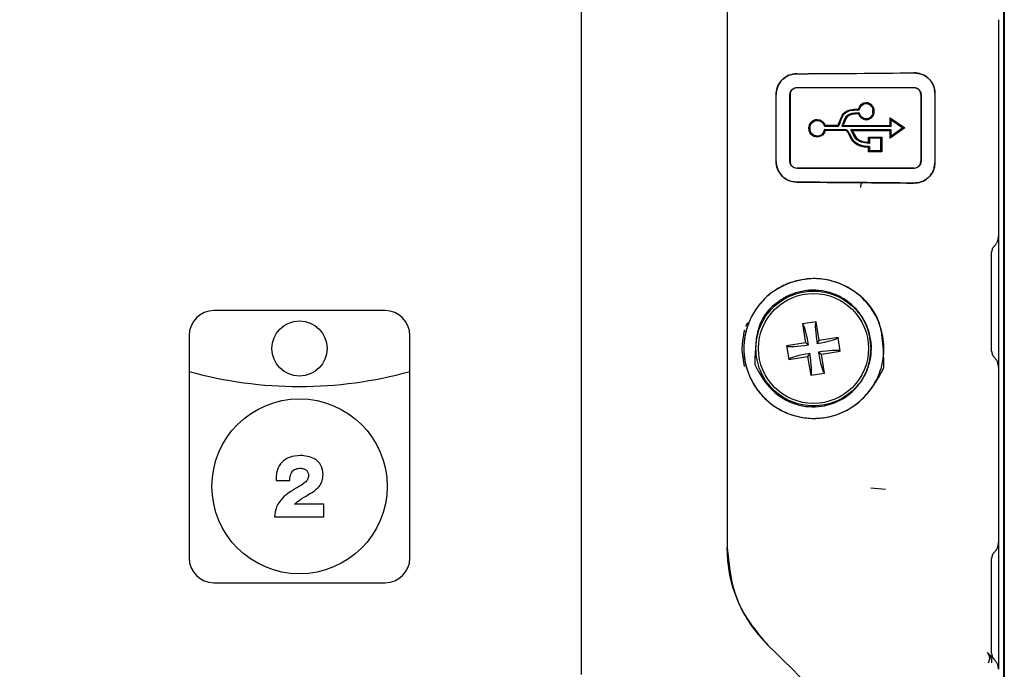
# Model space of a CAD drawing. Header units: millimetres. Extents: x 0 to 1260, y 0 to 891.
# Tile 9 of 56: x 219 to 290, y 312 to 359. Entities that reach past the tile are written whole.
import ezdxf

# ---------------------------------------------------------------- set-up
doc = ezdxf.new("R2010")
doc.units = ezdxf.units.MM
doc.header["$LTSCALE"] = 3
doc.layers.add('FORMAT', color=7, linetype='Continuous')
doc.styles.add('SLDTEXTSTYLE0', font='TXT', dxfattribs={"width": 0.605})
doc.dimstyles.new('SLDDIMSTYLE0', dxfattribs={"dimtxt": 7.704956, "dimasz": 9.906, "dimexe": 0, "dimexo": 0.0625, "dimgap": 1.926239, "dimtad": 1, "dimdec": 1, "dimrnd": 1e-09, "dimzin": 12, "dimdsep": 46, "dimtxsty": 'SLDTEXTSTYLE0', "dimsah": 1, "dimcen": 0.09, "dimadec": 0, "dimazin": 3, "dimtfac": 1, "dimtdec": 1, "dimtmove": 0, "dimatfit": 0, "dimfxl": 1, "dimfrac": 2, "dimtolj": 1, "dimtzin": 12, "dimarcsym": 0})

# ---------------------------------------------------------------- blocks, each defined once
blk = doc.blocks.new('_D')
at = {"layer": 'FORMAT'}
for p, q in [((122.354, 279.08), (122.354, 331.763)), ((108.758, 323.531), (108.758, 326.177)), ((108.758, 326.177), (120.59, 326.177)), ((120.59, 326.177), (120.59, 323.531)), ((108.758, 297.073), (108.758, 294.427)), ((120.59, 294.427), (120.59, 297.073)), ((108.758, 294.427), (120.59, 294.427)), ((148.676, 279.08), (119.354, 279.08)), ((122.354, 266.84), (122.354, 279.08)), ((256.171, 266.84), (119.354, 266.84)), ((122.354, 266.84), (122.354, 247.79))]:
    blk.add_line(p, q, dxfattribs=at)
for points in [[(122.354, 279.08), (123.878, 288.986), (120.83, 288.986)], [(122.354, 266.84), (120.83, 256.934), (123.878, 256.934)]]:
    blk.add_solid(points, dxfattribs=at)
at = {"layer": 'FORMAT', "char_height": 7.9375, "attachment_point": 1, "rotation": 90, "style": 'SLDTEXTSTYLE0'}
for s, insert in [('0,482', (110.358, 297.073)), ('12,2', (96.762, 300.013))]:
    blk.add_mtext(s, dxfattribs=dict(at, insert=insert))

msp = doc.modelspace()

# ---------------------------------------------------------------- linework, layer by layer
at = {"color": 7, "linetype": 'Continuous', "lineweight": 25}
for p, q in [((289.958694, 420.497725), (289.958694, 281.927253)), ((289.889269, 420.227415), (289.889269, 282.197563)), ((269.876171, 381.661583), (269.876171, 320.763395)), ((259.32617, 311.562489), (259.32617, 373.462489)), ((289.540061, 359.067665), (289.540061, 343.357313)), ((273.421788, 348.784027), (273.421788, 353.639992)), ((274.421187, 348.780131), (274.421187, 353.644847)), ((274.434757, 353.631275), (274.434757, 348.793703)), ((283.90805, 353.619928), (283.90805, 348.805049)), ((283.924068, 353.636337), (283.924068, 348.788641)), ((284.924068, 353.734536), (284.924068, 348.690442)), ((284.924547, 353.734057), (284.924547, 348.689962)), ((278.566732, 352.464792), (278.778754, 352.537655)), ((278.778754, 352.537655), (279.053159, 352.583819)), ((278.778754, 352.537655), (278.793709, 352.467808)), ((279.053159, 352.583819), (279.400255, 352.601215)), ((279.053159, 352.583819), (279.058074, 352.511952)), ((279.400255, 352.601215), (279.478158, 352.785012)), ((279.400255, 352.601215), (279.446394, 352.530906)), ((279.446394, 352.530906), (279.537827, 352.746333)), ((279.478158, 352.785012), (279.602172, 352.930742)), ((279.478158, 352.785012), (279.537827, 352.746333)), ((279.537827, 352.746333), (279.646907, 352.874321)), ((279.602172, 352.930742), (279.76232, 353.026687)), ((279.602172, 352.930742), (279.646907, 352.874321)), ((279.646907, 352.874321), (279.785471, 352.957132)), ((279.76232, 353.026687), (279.948615, 353.061136)), ((279.76232, 353.026687), (279.785471, 352.957131)), ((279.785471, 352.957131), (279.947967, 352.986947)), ((279.948615, 353.061136), (279.947967, 352.986948)), ((279.947967, 352.986948), (280.042741, 352.976061)), ((279.948615, 353.061136), (280.062604, 353.04822)), ((280.062604, 353.04822), (280.042741, 352.976061)), ((280.042741, 352.976061), (280.133413, 352.944088)), ((280.062604, 353.04822), (280.168655, 353.011012)), ((280.168655, 353.011012), (280.133413, 352.944088)), ((280.133413, 352.944088), (280.215988, 352.893245)), ((280.168655, 353.011012), (280.264374, 352.952275)), ((280.264374, 352.952275), (280.215988, 352.893245)), ((280.215988, 352.893245), (280.288632, 352.825368)), ((280.264374, 352.952275), (280.347743, 352.874589)), ((280.347743, 352.874589), (280.288632, 352.825368)), ((280.288632, 352.825368), (280.348966, 352.742288)), ((280.347743, 352.874589), (280.416335, 352.780361)), ((280.416335, 352.780361), (280.348966, 352.742288)), ((280.348966, 352.742288), (280.394892, 352.646339)), ((280.468145, 352.672357), (280.394891, 352.646338)), ((280.394891, 352.646338), (280.424099, 352.539787)), ((280.416335, 352.780361), (280.468145, 352.672357)), ((280.4241, 352.539787), (280.500938, 352.552987)), ((280.434286, 352.424998), (280.4241, 352.539787)), ((280.468145, 352.672357), (280.500936, 352.552987)), ((280.500936, 352.552987), (280.512318, 352.425002)), ((276.278111, 351.817295), (276.400645, 351.830217)), ((276.400645, 351.830217), (276.396545, 351.760369)), ((276.400645, 351.830217), (276.587731, 351.799356)), ((278.056072, 351.769733), (278.123005, 351.946295)), ((278.119874, 351.744438), (278.186087, 351.918938)), ((278.123005, 351.946295), (278.195898, 352.106156)), ((278.123005, 351.946295), (278.186087, 351.918938)), ((278.186087, 351.918938), (278.255935, 352.071972)), ((278.195898, 352.106156), (278.28661, 352.247063)), ((278.195898, 352.106156), (278.255935, 352.071972)), ((278.255935, 352.071972), (278.339822, 352.202134)), ((278.28661, 352.247063), (278.406443, 352.367297)), ((278.28661, 352.247063), (278.339822, 352.202134)), ((278.339822, 352.202134), (278.448269, 352.310795)), ((278.408404, 351.909419), (278.352173, 351.787505)), ((278.406443, 352.367297), (278.566732, 352.464792)), ((278.406443, 352.367297), (278.448269, 352.310795)), ((278.483232, 352.02186), (278.408404, 351.909419)), ((278.473612, 351.874476), (278.408404, 351.909419)), ((278.473612, 351.874476), (278.420687, 351.759922)), ((278.448269, 352.310795), (278.594604, 352.399623)), ((278.541031, 351.9756), (278.473612, 351.874476)), ((278.586049, 352.119783), (278.483232, 352.02186)), ((278.541031, 351.9756), (278.483232, 352.02186)), ((278.631834, 352.061897), (278.541031, 351.9756)), ((278.566732, 352.464792), (278.594604, 352.399623)), ((278.723072, 352.197875), (278.586049, 352.119783)), ((278.631834, 352.061897), (278.586049, 352.119783)), ((278.594604, 352.399623), (278.793709, 352.467808)), ((278.754859, 352.13181), (278.631834, 352.061897)), ((278.899767, 352.254459), (278.723072, 352.197875)), ((278.754859, 352.13181), (278.723072, 352.197875)), ((278.919191, 352.184198), (278.754859, 352.13181)), ((278.793709, 352.467808), (279.058074, 352.511952)), ((279.123107, 352.289248), (278.899767, 352.254459)), ((278.919191, 352.184198), (278.899767, 352.254459)), ((279.13328, 352.217249), (278.919191, 352.184198)), ((279.058074, 352.511952), (279.446394, 352.530906)), ((279.448177, 352.304719), (279.123107, 352.289248)), ((279.13328, 352.217249), (279.123107, 352.289248)), ((279.405378, 352.229822), (279.13328, 352.217249)), ((279.405378, 352.229822), (279.448177, 352.304719)), ((279.485588, 352.053292), (279.405378, 352.229822)), ((279.544361, 352.093325), (279.448177, 352.304719)), ((279.485588, 352.053292), (279.544361, 352.093325)), ((279.608985, 351.913592), (279.485588, 352.053292)), ((279.652826, 351.970719), (279.544361, 352.093325)), ((279.608985, 351.913592), (279.652826, 351.970719)), ((279.76661, 351.821771), (279.608985, 351.913592)), ((279.789205, 351.891474), (279.652826, 351.970719)), ((279.76661, 351.821771), (279.789205, 351.891474)), ((279.948615, 351.788688), (279.76661, 351.821771)), ((279.947801, 351.862873), (279.789205, 351.891475)), ((280.04269, 351.873911), (279.947801, 351.862873)), ((279.948615, 351.788688), (279.947801, 351.862873)), ((280.133412, 351.905903), (280.04269, 351.873911)), ((280.062604, 351.801769), (280.04269, 351.873911)), ((280.168655, 351.83898), (280.062604, 351.801769)), ((280.215948, 351.956723), (280.133412, 351.905903)), ((280.168655, 351.83898), (280.133412, 351.905903)), ((280.264374, 351.897717), (280.168655, 351.83898)), ((280.288608, 352.024786), (280.215948, 351.956723)), ((280.264374, 351.897717), (280.215948, 351.956723)), ((280.347743, 351.9756), (280.264374, 351.897717)), ((280.348967, 352.107879), (280.288608, 352.024786)), ((280.347743, 351.9756), (280.288608, 352.024786)), ((280.416335, 352.069802), (280.347743, 351.9756)), ((280.394891, 352.203833), (280.348967, 352.107879)), ((280.416335, 352.069802), (280.348967, 352.107879)), ((280.424098, 352.310391), (280.39489, 352.203833)), ((280.468145, 352.177816), (280.394891, 352.203833)), ((280.468145, 352.177816), (280.416335, 352.069802)), ((280.500936, 352.297196), (280.424098, 352.310391)), ((280.424099, 352.310391), (280.434286, 352.424998)), ((280.434286, 352.424998), (280.512319, 352.424998)), ((280.500936, 352.297196), (280.468145, 352.177816)), ((280.512318, 352.425002), (280.500936, 352.297196)), ((281.677822, 351.936325), (282.755394, 351.212489)), ((281.680622, 351.400417), (281.677822, 351.936325)), ((281.677822, 351.936325), (281.751127, 351.793181)), ((275.79179, 351.189407), (275.804275, 351.318947)), ((275.804275, 351.060057), (275.79179, 351.189407)), ((275.859016, 351.189408), (275.791791, 351.189407)), ((275.804275, 351.318947), (275.83975, 351.439374)), ((275.804275, 351.318947), (275.87024, 351.305812)), ((275.83975, 351.439374), (275.895888, 351.548213)), ((275.83975, 351.439374), (275.902027, 351.413655)), ((275.870241, 351.305812), (275.859016, 351.189408)), ((275.859016, 351.189408), (275.87024, 351.073193)), ((275.87024, 351.305812), (275.902027, 351.413655)), ((275.895888, 351.548213), (275.970345, 351.642955)), ((275.895888, 351.548213), (275.952181, 351.510829)), ((275.902027, 351.413655), (275.952181, 351.510829)), ((275.952181, 351.510829), (276.018555, 351.595218)), ((275.970345, 351.642955), (276.060457, 351.721156)), ((275.970345, 351.642955), (276.018555, 351.595219)), ((276.018555, 351.595219), (276.098583, 351.664597)), ((276.060457, 351.721156), (276.163881, 351.780084)), ((276.060457, 351.721156), (276.098583, 351.664597)), ((276.098583, 351.664597), (276.189984, 351.716598)), ((276.163881, 351.780084), (276.278111, 351.817295)), ((276.163881, 351.780084), (276.189984, 351.716598)), ((276.189984, 351.716598), (276.29059, 351.749287)), ((276.278111, 351.817294), (276.29059, 351.749286)), ((276.29059, 351.749286), (276.396545, 351.760368)), ((276.396545, 351.760369), (276.563131, 351.732729)), ((276.587731, 351.799356), (276.563131, 351.732729)), ((276.563131, 351.732729), (276.706075, 351.656863)), ((276.587731, 351.799356), (276.75034, 351.71325)), ((276.75034, 351.71325), (276.706075, 351.656863)), ((276.706075, 351.656863), (276.820498, 351.540103)), ((276.75034, 351.71325), (276.879707, 351.581456)), ((276.879707, 351.581456), (276.820498, 351.540103)), ((276.820498, 351.540103), (276.922642, 351.343712)), ((276.879707, 351.581456), (276.967279, 351.413339)), ((276.967279, 351.413339), (276.922642, 351.343712)), ((276.922642, 351.343712), (277.947797, 351.340001)), ((276.967279, 351.413339), (277.904914, 351.410926)), ((277.904914, 351.410926), (277.989857, 351.596283)), ((277.904914, 351.410926), (277.947797, 351.340001)), ((277.947797, 351.340001), (278.052783, 351.568852)), ((277.989857, 351.596283), (278.056072, 351.769733)), ((277.989857, 351.596283), (278.052783, 351.568852)), ((278.052783, 351.568852), (278.119874, 351.744438)), ((278.303476, 351.658661), (278.180888, 351.339133)), ((278.286926, 351.40991), (278.180888, 351.339133)), ((278.180888, 351.339133), (281.753584, 351.323697)), ((278.372753, 351.633303), (278.286926, 351.40991)), ((278.286926, 351.40991), (281.680622, 351.400417)), ((278.352173, 351.787505), (278.303476, 351.658661)), ((278.420686, 351.759923), (278.352173, 351.787505)), ((278.420687, 351.759922), (278.372753, 351.633303)), ((280.062604, 351.801769), (279.948615, 351.788688)), ((281.680622, 351.400417), (281.753584, 351.323697)), ((282.755394, 351.212489), (281.685624, 350.470269)), ((281.753584, 351.323697), (281.751127, 351.793181)), ((281.751127, 351.793181), (282.613216, 351.211451)), ((282.613216, 351.211451), (281.757435, 350.615036)), ((282.755394, 351.212489), (282.613216, 351.211451)), ((275.83975, 350.939629), (275.804275, 351.060057)), ((275.87024, 351.073193), (275.804276, 351.060057)), ((275.83975, 350.939629), (275.902028, 350.965345)), ((275.895888, 350.830759), (275.83975, 350.939629)), ((275.902028, 350.965345), (275.87024, 351.073193)), ((275.895888, 350.830759), (275.952181, 350.868145)), ((275.970345, 350.736048), (275.895888, 350.830759)), ((275.952181, 350.868145), (275.902028, 350.965345)), ((276.01855, 350.783789), (275.952181, 350.868144)), ((275.970345, 350.736048), (276.01855, 350.783789)), ((276.060457, 350.657848), (275.970345, 350.736048)), ((276.098576, 350.714412), (276.01855, 350.783789)), ((276.060457, 350.657848), (276.098576, 350.714412)), ((276.163881, 350.598952), (276.060457, 350.657848)), ((276.189977, 350.66244), (276.098577, 350.714413)), ((276.163881, 350.598952), (276.189977, 350.66244)), ((276.278111, 350.561741), (276.163881, 350.598952)), ((276.290641, 350.629732), (276.189977, 350.66244)), ((276.278111, 350.561741), (276.290641, 350.629732)), ((276.400645, 350.548628), (276.278111, 350.561741)), ((276.396187, 350.61853), (276.290641, 350.629733)), ((276.574069, 350.650193), (276.396187, 350.618528)), ((276.400645, 350.548628), (276.396187, 350.61853)), ((276.600254, 350.583966), (276.400645, 350.548628)), ((276.724304, 350.736677), (276.574069, 350.650193)), ((276.600254, 350.583966), (276.574069, 350.650193)), ((276.771105, 350.682105), (276.600254, 350.583966)), ((276.840681, 350.868984), (276.724304, 350.736677)), ((276.771105, 350.682105), (276.724304, 350.736677)), ((276.902541, 350.831298), (276.771105, 350.682105)), ((276.935284, 351.089448), (276.840681, 350.868984)), ((276.902541, 350.831298), (276.840681, 350.868984)), ((276.983453, 351.019576), (276.902541, 350.831298)), ((278.503446, 351.086852), (276.935284, 351.089448)), ((276.983453, 351.019576), (276.935284, 351.089448)), ((278.48482, 351.015448), (276.983453, 351.019576)), ((278.48482, 351.015448), (278.503446, 351.086852)), ((278.555075, 350.969633), (278.48482, 351.015448)), ((278.600632, 351.023599), (278.503446, 351.086852)), ((278.555074, 350.969631), (278.600632, 351.023599)), ((278.613075, 350.899339), (278.555075, 350.969633)), ((278.669446, 350.940307), (278.600632, 351.023599)), ((278.613074, 350.899338), (278.669446, 350.940307)), ((278.664429, 350.810312), (278.613075, 350.899339)), ((278.664429, 350.810311), (278.725127, 350.843886)), ((278.713997, 350.70795), (278.664429, 350.810312)), ((278.725127, 350.843886), (278.669446, 350.940307)), ((278.787557, 350.556407), (278.713997, 350.70795)), ((278.775828, 350.739298), (278.725127, 350.843886)), ((278.848532, 350.58968), (278.775828, 350.739298)), ((278.787557, 350.556407), (278.848532, 350.58968)), ((278.874028, 350.402038), (278.787557, 350.556407)), ((281.754989, 351.082935), (278.83047, 351.086396)), ((278.946066, 350.8464), (278.83047, 351.086396)), ((278.948009, 351.014242), (278.83047, 351.086396)), ((278.932085, 350.440693), (278.848532, 350.58968)), ((278.874028, 350.402038), (278.932085, 350.440693)), ((278.981832, 350.251512), (278.874028, 350.402038)), ((279.034347, 350.298084), (278.932085, 350.440693)), ((279.003695, 350.72703), (278.946066, 350.8464)), ((278.948009, 351.014242), (279.013903, 350.877653)), ((281.682824, 351.006654), (278.948009, 351.014242)), ((279.070644, 350.760337), (279.003695, 350.72703)), ((279.07365, 350.601799), (279.003695, 350.72703)), ((279.013903, 350.877653), (279.070644, 350.760337)), ((279.070644, 350.760337), (279.137653, 350.640608)), ((279.137653, 350.640608), (279.07365, 350.601799)), ((279.163175, 350.47711), (279.07365, 350.601799)), ((279.137653, 350.640608), (279.221553, 350.52399)), ((279.221553, 350.52399), (279.163175, 350.47711)), ((279.279423, 350.359932), (279.163175, 350.47711)), ((279.221553, 350.52399), (279.329112, 350.415818)), ((279.329112, 350.415818), (279.279423, 350.359932)), ((279.329112, 350.415818), (279.466841, 350.321266)), ((280.124938, 350.548628), (281.077101, 350.548628)), ((280.124938, 350.172264), (280.124938, 350.548628)), ((280.195457, 350.474829), (280.124938, 350.548628)), ((280.195457, 350.474829), (280.195457, 350.092096)), ((280.998159, 350.473508), (280.195457, 350.474829)), ((281.077101, 350.548628), (280.998159, 350.473508)), ((280.998159, 349.555291), (280.998159, 350.473508)), ((281.077101, 350.548628), (281.077101, 349.480168)), ((281.682824, 351.006654), (281.754989, 351.082935)), ((281.685624, 350.470269), (281.682824, 351.006654)), ((281.685624, 350.470269), (281.757435, 350.615036)), ((281.757435, 350.615036), (281.754989, 351.082935)), ((278.981832, 350.251512), (279.034347, 350.298084)), ((279.11924, 350.11197), (278.981832, 350.251512)), ((279.163127, 350.167503), (279.034347, 350.298084)), ((279.11924, 350.11197), (279.163127, 350.167503)), ((279.294421, 349.990368), (279.11924, 350.11197)), ((279.327045, 350.053949), (279.163127, 350.167503)), ((279.428355, 350.257401), (279.279423, 350.359932)), ((279.294421, 349.990368), (279.327045, 350.053949)), ((279.515352, 349.893403), (279.294421, 349.990368)), ((279.535573, 349.96271), (279.327045, 350.053949)), ((279.466841, 350.321266), (279.428355, 350.257401)), ((279.614886, 350.176153), (279.428355, 350.257401)), ((279.466841, 350.321266), (279.641154, 350.245638)), ((279.515352, 349.893403), (279.535573, 349.96271)), ((279.789732, 349.827903), (279.515352, 349.893403)), ((279.798088, 349.900406), (279.535573, 349.96271)), ((279.641154, 350.245638), (279.614886, 350.176153)), ((279.843782, 350.121734), (279.614886, 350.176153)), ((279.641154, 350.245638), (279.858549, 350.194298)), ((279.789732, 349.827903), (279.798088, 349.900406)), ((280.124938, 349.800693), (279.789732, 349.827903)), ((280.195457, 349.868708), (279.798088, 349.900407)), ((279.858549, 350.194298), (279.843782, 350.121734)), ((280.195457, 350.092096), (279.843782, 350.121734)), ((279.858549, 350.194298), (280.124938, 350.172264)), ((280.195457, 350.092096), (280.124938, 350.172264)), ((280.124938, 349.800693), (280.195457, 349.868708)), ((280.124938, 349.480188), (280.124938, 349.800693)), ((280.195457, 349.868708), (280.195457, 349.553987)), ((280.195457, 349.553987), (280.124938, 349.480188)), ((281.077101, 349.480168), (280.124938, 349.480188)), ((280.998159, 349.555291), (280.195457, 349.553987)), ((281.077101, 349.480168), (280.998159, 349.555291)), ((289.540061, 343.357313), (289.540061, 333.858455)), ((289.039757, 335.010127), (289.039757, 342.206274)), ((245.07617, 337.962489), (232.67617, 337.962489)), ((271.344049, 337.06538), (271.212022, 336.811831)), ((276.32829, 337.157817), (275.325142, 336.996727)), ((275.325142, 336.996727), (275.544051, 335.633518)), ((275.374919, 336.960725), (275.325142, 336.996727)), ((276.292287, 337.108039), (276.32829, 337.157817)), ((276.5472, 335.794608), (276.32829, 337.157817)), ((230.87617, 336.162489), (230.87617, 333.542489)), ((246.87617, 333.542489), (246.87617, 336.162489)), ((275.544051, 335.633518), (274.180842, 335.414609)), ((274.23062, 335.378606), (274.180842, 335.414609)), ((274.180842, 335.414609), (274.341932, 334.41146)), ((275.758192, 335.478636), (275.544051, 335.633518)), ((275.758192, 335.478636), (275.749841, 335.477295)), ((275.756851, 335.486988), (275.758192, 335.478636)), ((276.392318, 335.580467), (276.390977, 335.588818)), ((276.392318, 335.580467), (276.5472, 335.794608)), ((276.400669, 335.581808), (276.392318, 335.580467)), ((277.910409, 336.013517), (276.5472, 335.794608)), ((277.874406, 335.96374), (277.910409, 336.013517)), ((278.071498, 335.010369), (277.910409, 336.013517)), ((275.860023, 334.844511), (275.705141, 334.63037)), ((275.851672, 334.84317), (275.860023, 334.844511)), ((275.860023, 334.844511), (275.861364, 334.83616)), ((276.494148, 334.946342), (276.502499, 334.947683)), ((276.494148, 334.946342), (276.708289, 334.79146)), ((276.495489, 334.93799), (276.494148, 334.946342)), ((276.708289, 334.79146), (278.071498, 335.010369)), ((276.927199, 333.42825), (276.708289, 334.79146)), ((278.021721, 335.046372), (278.071498, 335.010369)), ((274.341932, 334.41146), (275.705141, 334.63037)), ((274.377935, 334.461238), (274.341932, 334.41146)), ((275.705141, 334.63037), (275.924051, 333.267161)), ((230.87617, 333.542489), (230.87617, 320.012489)), ((246.87617, 320.012489), (246.87617, 333.542489)), ((275.924051, 333.267161), (276.927199, 333.42825)), ((275.960053, 333.316939), (275.924051, 333.267161)), ((276.877421, 333.464253), (276.927199, 333.42825)), ((289.540061, 333.858455), (289.540061, 321.139206)), ((237.173823, 325.637401), (238.169991, 325.638207)), ((280.277028, 325.105356), (281.353689, 325.008367)), ((240.632657, 323.916915), (238.51427, 323.916915)), ((240.632657, 322.991704), (240.632657, 323.916915)), ((237.066004, 322.991704), (240.632657, 322.991704)), ((289.540061, 321.139206), (289.540061, 311.937042)), ((289.039757, 313.09069), (289.039757, 319.988238)), ((232.67617, 318.212489), (245.07617, 318.212489)), ((288.738385, 313.143168), (288.727589, 313.153246)), ((288.772295, 313.109258), (288.738385, 313.143168)), ((289.253896, 312.627657), (288.902086, 312.979467))]:
    msp.add_line(p, q, dxfattribs=at)
for centre, radius in [((276.12617, 335.212489), 3.9878), ((238.87617, 335.212489), 2), ((238.87617, 325.212489), 6.35)]:
    msp.add_circle(centre, radius, dxfattribs=at)
for centre, radius, start, end in [((232.67617, 336.162489), 1.8, 90, 180), ((245.07617, 336.162489), 1.8, 360, 90), ((238.87617, 362.456154), 30, 254.53399005, 285.46600995), ((232.67617, 320.012489), 1.8, 180, 270), ((245.07617, 320.012489), 1.8, 270, 360), ((288.280645, 312.727532), 0.622442, 330.3732575, 37.82647141), ((288.090089, 312.415118), 0.973224, 359.92176596, 44.99394499)]:
    msp.add_arc(centre, radius, start, end, dxfattribs=at)
for centre, major_axis, ratio, start_param, end_param in [((275.598699, 335.461591), (-0.241634, 1.504722), 0.105104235, 4.71238898, 6.178465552), ((276.549129, 335.614215), (-0.241634, 1.504722), 0.105104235, 0.104719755, 1.570796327), ((275.724444, 335.635448), (1.504722, 0.241634), 0.105104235, 3.246312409, 4.71238898), ((276.375272, 335.73996), (1.504722, 0.241634), 0.105104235, 4.71238898, 6.178465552), ((275.877068, 334.685017), (1.504722, 0.241634), 0.105104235, 1.570796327, 3.036872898), ((275.703211, 334.810763), (-0.241634, 1.504722), 0.105104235, 3.246312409, 4.71238898), ((276.653642, 334.963387), (-0.241634, 1.504722), 0.105104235, 1.570796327, 3.036872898), ((276.527896, 334.78953), (1.504722, 0.241634), 0.105104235, 0.104719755, 1.570796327), ((267.60356, 320.351463), (-27.990404, 27.998932), 0.026179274, 1.78440247, 2.456898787)]:
    msp.add_ellipse(centre, major_axis=major_axis, ratio=ratio, start_param=start_param, end_param=end_param, dxfattribs=at)
for points, knots in [([(274.914669, 355.146532), (274.722521, 355.123939), (274.338284, 355.078758), (273.840139, 354.737083), (273.559739, 354.320917), (273.438278, 353.939749), (273.426876, 353.740084), (273.421187, 353.640472)], [0, 0, 0, 0, 0.249517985, 0.498960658, 0.748415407, 0.874485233, 1, 1, 1, 1]), ([(273.421788, 353.639992), (273.43798, 353.806736), (273.470361, 354.140182), (273.721222, 354.585118), (274.090655, 354.925068), (274.511343, 355.115336), (274.795698, 355.136915), (274.915197, 355.145983)], [0, 0, 0, 0, 0.209373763, 0.418696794, 0.629340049, 0.844232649, 1, 1, 1, 1]), ([(274.914669, 355.146532), (276.392813, 355.154691), (279.3877, 355.171222), (282.054329, 355.200176), (283.404828, 355.214839)], [0, 0, 0, 0, 0.493555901, 1, 1, 1, 1]), ([(274.915197, 355.145983), (276.391276, 355.154122), (279.385742, 355.170632), (282.052123, 355.199604), (283.40415, 355.214294)], [0, 0, 0, 0, 0.4929355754, 1, 1, 1, 1]), ([(283.40415, 355.214294), (283.615423, 355.192002), (284.034421, 355.147792), (284.516596, 354.800177), (284.814664, 354.354544), (284.917018, 353.991534), (284.923168, 353.781219), (284.924547, 353.734057)], [0, 0, 0, 0, 0.290922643, 0.576960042, 0.761072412, 0.946421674, 1, 1, 1, 1]), ([(284.924068, 353.734536), (284.917179, 353.843555), (284.9032, 354.064804), (284.792006, 354.367717), (284.631401, 354.633832), (284.361017, 354.918661), (283.949746, 355.165871), (283.586558, 355.198508), (283.404828, 355.214839)], [0, 0, 0, 0, 0.123205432, 0.250039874, 0.3722298, 0.500612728, 0.750118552, 1, 1, 1, 1]), ([(274.421187, 353.644847), (274.423132, 353.678218), (274.427, 353.744569), (274.457722, 353.839747), (274.504838, 353.926966), (274.589459, 354.026893), (274.728457, 354.121233), (274.856779, 354.135398), (274.921011, 354.142489)], [0, 0, 0, 0, 0.125871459, 0.250265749, 0.37526395, 0.500754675, 0.750101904, 1, 1, 1, 1]), ([(274.934654, 354.128844), (274.870657, 354.121834), (274.742697, 354.107817), (274.603714, 354.013893), (274.518949, 353.91416), (274.47158, 353.826811), (274.44068, 353.731424), (274.436736, 353.664737), (274.434757, 353.631275)], [0, 0, 0, 0, 0.249247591, 0.498358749, 0.624176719, 0.748730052, 0.873915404, 1, 1, 1, 1]), ([(283.90805, 353.619928), (283.905719, 353.656546), (283.901024, 353.730308), (283.865173, 353.832368), (283.812773, 353.922709), (283.723902, 354.020915), (283.58785, 354.10734), (283.468227, 354.120003), (283.408457, 354.12633)], [0, 0, 0, 0, 0.124248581, 0.250284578, 0.37304713, 0.501152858, 0.750749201, 1, 1, 1, 1]), ([(283.424213, 354.142489), (283.484348, 354.136125), (283.604543, 354.123404), (283.74073, 354.036384), (283.829377, 353.93823), (283.881501, 353.848055), (283.917131, 353.746267), (283.921764, 353.672847), (283.924068, 353.636337)], [0, 0, 0, 0, 0.249360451, 0.498403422, 0.626025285, 0.749006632, 0.875186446, 1, 1, 1, 1]), ([(273.421187, 348.784506), (273.426781, 348.685029), (273.437967, 348.486121), (273.558893, 348.10558), (273.8386, 347.689481), (274.337011, 347.346785), (274.721945, 347.301246), (274.914669, 347.278445)], [0, 0, 0, 0, 0.12533652, 0.250615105, 0.500117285, 0.749725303, 1, 1, 1, 1]), ([(274.915197, 347.278037), (274.744111, 347.295996), (274.401813, 347.331927), (273.946141, 347.603338), (273.608958, 347.999333), (273.443133, 348.418713), (273.427507, 348.686157), (273.421788, 348.784027)], [0, 0, 0, 0, 0.222340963, 0.444846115, 0.662914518, 0.876644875, 1, 1, 1, 1]), ([(274.921011, 348.282489), (274.856947, 348.289528), (274.728851, 348.303604), (274.589891, 348.397688), (274.505219, 348.497458), (274.457931, 348.584776), (274.427095, 348.680091), (274.423161, 348.746702), (274.421187, 348.780131)], [0, 0, 0, 0, 0.249240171, 0.498356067, 0.624147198, 0.748733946, 0.873904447, 1, 1, 1, 1]), ([(274.434757, 348.793703), (274.436707, 348.760298), (274.440584, 348.693874), (274.471371, 348.598623), (274.518569, 348.511374), (274.603285, 348.411477), (274.742308, 348.3173), (274.870493, 348.303194), (274.934654, 348.296134)], [0, 0, 0, 0, 0.125860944, 0.250263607, 0.37523577, 0.500756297, 0.750108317, 1, 1, 1, 1]), ([(284.924547, 348.689962), (284.912587, 348.549079), (284.888708, 348.267795), (284.694645, 347.859728), (284.36054, 347.491798), (283.903601, 347.247706), (283.559697, 347.221554), (283.40415, 347.209726)], [0, 0, 0, 0, 0.159121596, 0.317699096, 0.526469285, 0.78582355, 1, 1, 1, 1]), ([(283.404828, 347.210139), (283.586298, 347.226401), (283.948864, 347.258891), (284.359571, 347.505562), (284.629988, 347.789425), (284.790654, 348.053782), (284.901674, 348.357417), (284.916594, 348.579299), (284.924068, 348.690442)], [0, 0, 0, 0, 0.249534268, 0.498550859, 0.626885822, 0.749077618, 0.874310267, 1, 1, 1, 1]), ([(283.408457, 348.298648), (283.468279, 348.304979), (283.587822, 348.317632), (283.723672, 348.404015), (283.81251, 348.501872), (283.86499, 348.59213), (283.901017, 348.694334), (283.905716, 348.768304), (283.90805, 348.805049)], [0, 0, 0, 0, 0.2494462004, 0.4984694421, 0.6262512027, 0.7490350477, 0.8753308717, 1, 1, 1, 1]), ([(283.924068, 348.788641), (283.921768, 348.75226), (283.917142, 348.679057), (283.881696, 348.577435), (283.829663, 348.487202), (283.741022, 348.388689), (283.604624, 348.301587), (283.484325, 348.288852), (283.424213, 348.282489)], [0, 0, 0, 0, 0.124384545, 0.250273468, 0.373196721, 0.501122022, 0.750715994, 1, 1, 1, 1]), ([(274.914669, 347.278445), (276.392813, 347.270287), (279.3877, 347.253756), (282.054329, 347.224802), (283.404828, 347.210139)], [0, 0, 0, 0, 0.493555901, 1, 1, 1, 1]), ([(283.40415, 347.209726), (282.723535, 347.217424), (281.362306, 347.23282), (278.569791, 347.257235), (276.37939, 347.271113), (274.923907, 347.277996), (274.915197, 347.278037)], [0, 0, 0, 0, 0.258988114, 0.517976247, 0.997115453, 1, 1, 1, 1]), ([(279.624233, 347.201505), (279.612224, 347.19452), (279.587345, 347.180049), (279.558291, 347.111629), (279.537523, 347.01646), (279.534574, 346.9427), (279.53304, 346.904322)], [0, 0, 0, 0, 0.241529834, 0.500368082, 0.740040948, 1, 1, 1, 1]), ([(289.230349, 342.644765), (289.277888, 342.694871), (289.371903, 342.793964), (289.467812, 342.973626), (289.52898, 343.162846), (289.536397, 343.293002), (289.540061, 343.357313)], [0, 0, 0, 0, 0.25865851, 0.51153843, 0.758648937, 1, 1, 1, 1]), ([(289.230349, 342.644765), (289.201846, 342.614995), (289.145009, 342.555631), (289.08611, 342.44651), (289.04687, 342.329172), (289.042123, 342.247159), (289.039757, 342.206274)], [0, 0, 0, 0, 0.250779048, 0.500067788, 0.7507769, 1, 1, 1, 1]), ([(274.320256, 339.937998), (274.841795, 340.085208), (275.921123, 340.389859), (277.626435, 340.15902), (279.220245, 339.387751), (280.485662, 338.067375), (281.196026, 336.402013), (281.291437, 334.709501), (280.894113, 333.1937), (280.082506, 331.874133), (278.844433, 330.802032), (277.213883, 330.144705), (275.375955, 330.090577), (273.636844, 330.689673), (272.250781, 331.818695), (271.347625, 333.307144), (270.976338, 335.022397), (271.211992, 336.736267), (271.990378, 338.258587), (273.077363, 339.353131), (273.948537, 339.763078), (274.320256, 339.937998)], [0, 0, 0, 0, 0.050983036, 0.10550978, 0.163144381, 0.222660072, 0.279316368, 0.329168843, 0.3749443, 0.422211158, 0.474644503, 0.532454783, 0.591853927, 0.648773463, 0.702500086, 0.754558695, 0.806217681, 0.860897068, 0.909968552, 0.961584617, 1, 1, 1, 1]), ([(281.228641, 334.189183), (281.226798, 334.101933), (281.224301, 333.983678), (281.239452, 333.862907), (281.233149, 333.832035), (281.232558, 333.830544), (281.230428, 333.825374), (281.221519, 333.806055), (281.006428, 333.350736), (280.395356, 332.28748), (279.065286, 330.862169), (277.35524, 330.197433), (275.898996, 330.109007), (274.800168, 330.290404), (273.751799, 330.704069), (272.80306, 331.3459), (272.02134, 332.197507), (271.451499, 333.20615), (271.115737, 334.312975), (271.038166, 335.467627), (271.234503, 336.608451), (271.676908, 337.678752), (272.339912, 338.626459), (273.20353, 339.387004), (274.203832, 339.929096), (275.280852, 340.242566), (276.387606, 340.316996), (277.826206, 340.092336), (279.361073, 339.290121), (280.468864, 338.092177), (280.943835, 337.019547), (281.155561, 335.922851), (281.208632, 334.968579), (281.226164, 334.285673), (281.228641, 334.189183)], [0, 0, 0, 0, 0.008028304, 0.01088129, 0.01089623, 0.010925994, 0.011030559, 0.011420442, 0.012924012, 0.058434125, 0.127324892, 0.197188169, 0.232392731, 0.267288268, 0.302295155, 0.337418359, 0.372716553, 0.40784558, 0.442862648, 0.477810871, 0.512812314, 0.547908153, 0.583158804, 0.618164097, 0.653275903, 0.688432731, 0.72327566, 0.758691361, 0.828579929, 0.888956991, 0.912673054, 0.937444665, 0.991161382, 1, 1, 1, 1]), ([(271.9986, 336.066624), (272.098529, 336.500928), (272.323199, 337.477373), (273.284572, 338.43885), (274.269005, 339.059196), (275.153994, 339.365489), (276.07137, 339.478724), (276.980614, 339.384565), (277.844649, 339.103403), (278.631404, 338.643214), (279.308865, 338.021692), (279.837733, 337.252283), (280.196052, 336.379218), (280.359241, 335.434244), (280.296614, 334.473014), (280.021648, 333.558766), (279.56699, 332.735152), (278.952718, 332.043292), (278.21297, 331.509603), (277.381503, 331.145847), (276.487525, 330.96511), (275.56593, 330.982145), (274.661186, 331.204148), (273.814298, 331.61505), (272.767533, 332.463407), (272.193169, 333.375607), (271.886887, 334.042677), (271.879559, 334.059177), (271.877774, 334.063634), (271.877287, 334.064958), (271.87703, 334.066125), (271.877509, 334.073616), (271.876731, 334.099416), (271.88047, 334.278139), (271.888019, 334.938983), (271.950798, 335.579168), (271.9986, 336.066624)], [0, 0, 0, 0, 0.048297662, 0.108587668, 0.143583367, 0.178700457, 0.213603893, 0.248893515, 0.283912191, 0.319015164, 0.354583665, 0.389540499, 0.424497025, 0.459334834, 0.494283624, 0.529280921, 0.564470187, 0.599704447, 0.634833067, 0.66992884, 0.705068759, 0.740290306, 0.775412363, 0.810416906, 0.845382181, 0.9244313, 0.925922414, 0.926313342, 0.92642024, 0.926451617, 0.926468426, 0.926551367, 0.927268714, 0.929318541, 0.946181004, 1, 1, 1, 1]), ([(271.120613, 336.552023), (271.032223, 336.109933), (270.855443, 335.225745), (271.027711, 334.340667), (271.113846, 333.898125)], [0, 0, 0, 0, 0.499996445, 1, 1, 1, 1]), ([(289.039757, 335.010127), (289.042076, 334.968974), (289.046701, 334.886902), (289.086307, 334.769353), (289.145336, 334.660542), (289.202066, 334.601053), (289.230349, 334.571394)], [0, 0, 0, 0, 0.250688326, 0.499956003, 0.750701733, 1, 1, 1, 1]), ([(289.540061, 333.858455), (289.527074, 333.979104), (289.506562, 334.169662), (289.381415, 334.409075), (289.282112, 334.515776), (289.230349, 334.571394)], [0, 0, 0, 0, 0.452418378, 0.714567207, 1, 1, 1, 1]), ([(238.93117, 327.454647), (238.660565, 327.43202), (238.121021, 327.386904), (237.487893, 326.915933), (237.18557, 326.274104), (237.177743, 325.849869), (237.173823, 325.637401)], [0, 0, 0, 0, 0.280444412, 0.559163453, 0.779217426, 1, 1, 1, 1]), ([(240.587149, 326.074203), (240.560388, 326.303168), (240.506994, 326.760018), (239.87529, 327.354561), (239.289403, 327.416671), (238.93117, 327.454647)], [0, 0, 0, 0, 0.28078295, 0.560243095, 1, 1, 1, 1]), ([(238.169991, 325.638207), (238.177658, 325.763096), (238.192955, 326.012239), (238.347898, 326.345389), (238.64251, 326.508573), (238.839008, 326.522465), (238.93762, 326.529436)], [0, 0, 0, 0, 0.280860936, 0.560294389, 0.779335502, 1, 1, 1, 1]), ([(238.93762, 326.529436), (239.023269, 326.522876), (239.19415, 326.509789), (239.403652, 326.376515), (239.516991, 326.18102), (239.527608, 326.046605), (239.532925, 325.979286)], [0, 0, 0, 0, 0.280435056, 0.559507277, 0.779390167, 1, 1, 1, 1]), ([(239.532925, 325.979286), (239.517418, 325.886781), (239.486321, 325.701272), (239.246627, 325.457643), (239.050888, 325.326167), (238.93117, 325.245753)], [0, 0, 0, 0, 0.2786555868, 0.5588072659, 1, 1, 1, 1]), ([(239.347699, 324.511298), (239.698642, 324.707687), (240.187047, 324.980999), (240.549917, 325.608674), (240.574724, 325.918845), (240.587149, 326.074203)], [0, 0, 0, 0, 0.56029914, 0.779764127, 1, 1, 1, 1]), ([(238.93117, 325.245753), (238.700093, 325.117379), (238.287587, 324.888213), (237.91406, 324.600193), (237.749775, 324.473515)], [0, 0, 0, 0, 0.560178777, 1, 1, 1, 1]), ([(237.749775, 324.473515), (237.535773, 324.234668), (237.153004, 323.807463), (237.092626, 323.241321), (237.066004, 322.991704)], [0, 0, 0, 0, 0.559091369, 1, 1, 1, 1]), ([(238.51427, 323.916915), (238.660078, 324.041591), (238.920591, 324.26435), (239.217131, 324.435805), (239.347699, 324.511298)], [0, 0, 0, 0, 0.559693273, 1, 1, 1, 1]), ([(289.230349, 320.426702), (289.275872, 320.474414), (289.367279, 320.570216), (289.463691, 320.745938), (289.528037, 320.937491), (289.536043, 321.071791), (289.540061, 321.139206)], [0, 0, 0, 0, 0.247053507, 0.49606074, 0.747037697, 1, 1, 1, 1]), ([(272.820785, 313.699982), (272.119755, 314.542364), (270.718077, 316.226665), (269.955666, 318.818711), (269.893619, 320.336538), (269.87617, 320.763395)], [0, 0, 0, 0, 0.418322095, 0.836415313, 1, 1, 1, 1]), ([(269.876171, 320.763395), (269.985029, 319.654487), (270.202783, 317.436287), (271.526823, 315.081959), (272.548757, 313.990515), (272.820786, 313.699982)], [0, 0, 0, 0, 0.423150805, 0.84644804, 1, 1, 1, 1]), ([(289.230349, 320.426702), (289.201845, 320.396942), (289.145006, 320.337597), (289.086107, 320.228487), (289.046868, 320.111147), (289.042123, 320.029128), (289.039757, 319.988238)], [0, 0, 0, 0, 0.250742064, 0.500013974, 0.750734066, 1, 1, 1, 1]), ([(288.778335, 313.103218), (288.778187, 313.103366), (288.77789, 313.103663), (288.776181, 313.105372), (288.773875, 313.107678), (288.772295, 313.109258)], [0, 0, 0, 0, 0.238407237, 0.478145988, 1, 1, 1, 1]), ([(289.039757, 313.09069), (289.047971, 313.011114), (289.064403, 312.851936), (289.165368, 312.727782), (289.215859, 312.665695)], [0, 0, 0, 0, 0.4999176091, 1, 1, 1, 1]), ([(289.540061, 311.937039), (289.529741, 312.044306), (289.512771, 312.220689), (289.402847, 312.455391), (289.305766, 312.567668), (289.253896, 312.627657)], [0, 0, 0, 0, 0.419532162, 0.689857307, 1, 1, 1, 1])]:
    msp.add_open_spline(points, degree=3, knots=knots, dxfattribs=at)
for points in [[(274.921011, 354.142489), (276.420841, 354.142489), (279.4205, 354.142489), (282.089642, 354.142489), (283.424213, 354.142489)], [(283.408457, 354.12633), (282.083977, 354.126749), (279.435017, 354.127587), (276.434775, 354.128425), (274.934654, 354.128844)], [(283.424213, 348.282489), (282.089642, 348.282489), (279.4205, 348.282489), (276.420841, 348.282489), (274.921011, 348.282489)], [(283.408457, 348.298648), (282.083977, 348.298229), (279.435017, 348.297391), (276.434775, 348.296553), (274.934654, 348.296134)], [(280.293625, 335.212489), (280.230985, 335.757934), (280.105705, 336.848824), (279.141934, 338.236043), (277.764593, 339.162952), (276.125611, 339.48844), (274.489985, 339.162952), (273.102576, 338.236043), (272.175718, 336.848824), (271.850214, 335.212489), (272.175718, 333.576153), (273.102576, 332.188935), (274.489985, 331.262025), (276.125611, 330.936538), (277.764593, 331.262025), (279.141934, 332.188935), (280.105705, 333.576153), (280.230985, 334.667044), (280.293625, 335.212489)]]:
    msp.add_open_spline(points, degree=3, dxfattribs=at)

# ---------------------------------------------------------------- dimensions: what is measured, and where the dimension line sits
at = {"layer": 'FORMAT'}
dim = msp.add_linear_dim(base=(122.354165, 279.079965), p1=(256.171171, 266.839524), p2=(148.676171, 279.079965), angle=90, dimstyle='SLDDIMSTYLE0', dxfattribs=at)
dim.commit()
dim.dimension.update_dxf_attribs({"geometry": '_D', "text_midpoint": (122.354165, 310.30201), "dimtype": 160})

doc.saveas('drawing.dxf')
